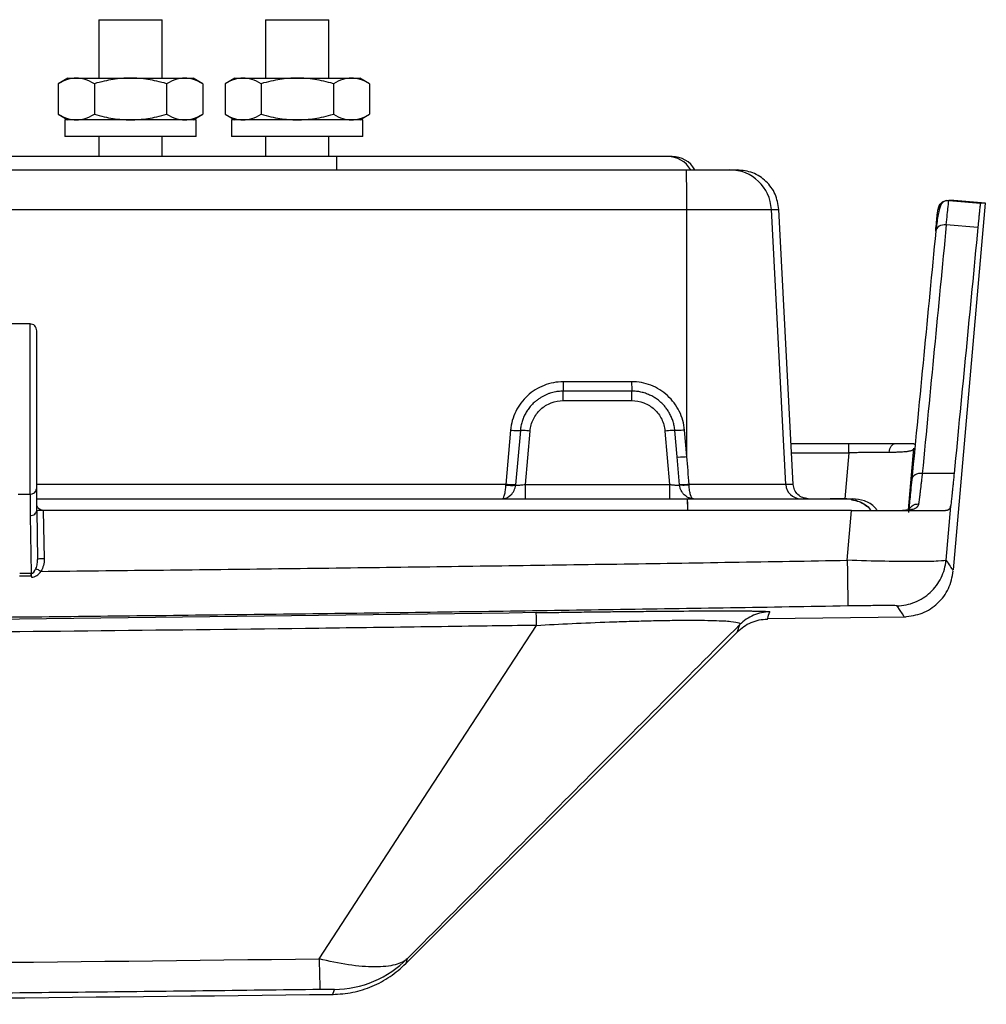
# Model space of a CAD drawing. Header units: inches. Extents: x 1.2 to 53.8, y 1.2 to 41.3.
# Tile 20 of 45: x 17.6 to 20.5, y 28.4 to 31.4. Entities that reach past the tile are written whole.
import ezdxf

# ---------------------------------------------------------------- set-up
doc = ezdxf.new("R2010")
doc.units = ezdxf.units.IN
doc.header["$LTSCALE"] = 5
doc.header["$MEASUREMENT"] = 0

msp = doc.modelspace()

# ---------------------------------------------------------------- linework, layer by layer
for p, q in [((17.8346, 31.3878), (17.8346, 31.2128)), ((17.8346, 31.3878), (17.9296, 31.3878)), ((17.9296, 31.3878), (18.0246, 31.3878)), ((18.0246, 31.2128), (18.0246, 31.3878)), ((18.3346, 31.3878), (18.3346, 31.2128)), ((18.3346, 31.3878), (18.4296, 31.3878)), ((18.4296, 31.3878), (18.5246, 31.3878)), ((18.5246, 31.2128), (18.5246, 31.3878)), ((17.7421, 31.2128), (17.7131, 31.1961)), ((17.7421, 31.2128), (17.7672, 31.2128)), ((17.7672, 31.2128), (17.9296, 31.2128)), ((17.9296, 31.2128), (18.092, 31.2128)), ((18.092, 31.2128), (18.1171, 31.2128)), ((18.1461, 31.1961), (18.1171, 31.2128)), ((18.2421, 31.2128), (18.2131, 31.1961)), ((18.2421, 31.2128), (18.2672, 31.2128)), ((18.2672, 31.2128), (18.4296, 31.2128)), ((18.4296, 31.2128), (18.592, 31.2128)), ((18.592, 31.2128), (18.6171, 31.2128)), ((18.6461, 31.1961), (18.6171, 31.2128)), ((17.7131, 31.1961), (17.7131, 31.1046)), ((17.8214, 31.1961), (17.8214, 31.1046)), ((18.0379, 31.1961), (18.0379, 31.1046)), ((18.1461, 31.1961), (18.1461, 31.1046)), ((18.2131, 31.1961), (18.2131, 31.1046)), ((18.3214, 31.1961), (18.3214, 31.1046)), ((18.5379, 31.1961), (18.5379, 31.1046)), ((18.6461, 31.1961), (18.6461, 31.1046)), ((17.7131, 31.1046), (17.7421, 31.0878)), ((18.1171, 31.0878), (18.1461, 31.1046)), ((18.2131, 31.1046), (18.2421, 31.0878)), ((18.6171, 31.0878), (18.6461, 31.1046)), ((17.7328, 31.0878), (17.7328, 31.0378)), ((18.1265, 31.0878), (17.7328, 31.0878)), ((18.1265, 31.0378), (18.1265, 31.0878)), ((18.2328, 31.0878), (18.2328, 31.0378)), ((18.6265, 31.0878), (18.2328, 31.0878)), ((18.6265, 31.0378), (18.6265, 31.0878)), ((18.1265, 31.0378), (17.7328, 31.0378)), ((17.8346, 31.0378), (17.8346, 30.9778)), ((18.0246, 30.9778), (18.0246, 31.0378)), ((18.6265, 31.0378), (18.2328, 31.0378)), ((18.3346, 31.0378), (18.3346, 30.9778)), ((18.5246, 30.9778), (18.5246, 31.0378)), ((18.548, 30.9778), (9.3113, 30.9778)), ((19.5403, 30.9778), (18.548, 30.9778)), ((19.5532, 30.9778), (19.5403, 30.9778)), ((20.3829, 30.8461), (20.4776, 30.8378)), ((20.3965, 29.7396), (20.4926, 30.8378)), ((20.4926, 30.8378), (20.398, 30.8461)), ((19.5976, 30.0791), (19.5972, 30.8194)), ((19.5972, 30.8194), (19.8509, 30.8194)), ((19.8941, 29.9955), (19.8509, 30.8194)), ((19.9165, 29.9955), (19.8733, 30.8194)), ((20.4698, 30.765), (20.3751, 30.7732)), ((17.6284, 30.4766), (17.2403, 30.4766)), ((17.6284, 29.9666), (17.6284, 30.4766)), ((17.6484, 29.9819), (17.6484, 30.4566)), ((19.227, 30.2469), (19.4323, 30.2469)), ((19.069, 30.1583), (19.0547, 29.9955)), ((19.0983, 30.1569), (19.084, 29.9941)), ((19.1133, 29.9954), (19.1273, 30.1556)), ((19.5319, 30.1556), (19.5459, 29.9954)), ((19.5683, 30.0778), (19.5614, 30.1569)), ((19.5976, 30.0791), (19.5907, 30.1581)), ((19.9101, 30.1178), (20.083, 30.1178)), ((19.9115, 30.0904), (20.0827, 30.0904)), ((20.0827, 30.0904), (20.0708, 29.9528)), ((20.2621, 29.9191), (20.2781, 30.1038)), ((19.5757, 29.9942), (19.5683, 30.0778)), ((20.3986, 30.0285), (20.3032, 30.0286)), ((17.6484, 29.9177), (17.6484, 29.9819)), ((19.1133, 29.9955), (19.5459, 29.9955)), ((19.8941, 29.9955), (19.6043, 29.9955)), ((17.5933, 29.9666), (17.6284, 29.9666)), ((17.6284, 29.9666), (17.6284, 29.9023)), ((19.5995, 29.9528), (19.5994, 29.9528)), ((20.0734, 29.9528), (20.0734, 29.9528)), ((20.0734, 29.9528), (20.0734, 29.9528)), ((17.6484, 29.9178), (17.6646, 29.9181)), ((17.6484, 29.9178), (17.6509, 29.7708)), ((17.6683, 29.9178), (17.6708, 29.7729)), ((20.0783, 29.7683), (20.0913, 29.9178)), ((20.3883, 29.9303), (20.3743, 29.7688)), ((17.6284, 29.9023), (17.6314, 29.7285)), ((17.6506, 29.7653), (17.6509, 29.7708)), ((17.6314, 29.7285), (17.5974, 29.7288)), ((19.8388, 29.594), (20.2537, 29.5994)), ((18.757, 28.5622), (19.7498, 29.5551))]:
    msp.add_line(p, q)
at = {"flags": 128}
for points in [[(19.4323, 30.2751), (19.3173, 30.275), (19.227, 30.2749)], [(19.6043, 29.9955), (19.6034, 30.0059), (19.6026, 30.0164), (19.6018, 30.0268), (19.6009, 30.0373), (19.6001, 30.0477), (19.5993, 30.0582), (19.5984, 30.0686), (19.5976, 30.0791)], [(17.5973, 29.7216), (17.6148, 29.7215), (17.6322, 29.7214)], [(20.2494, 29.5994), (20.2481, 29.6014), (20.244, 29.6075), (20.2371, 29.6177), (20.2275, 29.6319)], [(18.4952, 28.5746), (18.8233, 29.0773), (19.1471, 29.5734)], [(18.7595, 28.5748), (18.7574, 28.5682), (18.7558, 28.5636), (18.7549, 28.5608), (18.7546, 28.5598)], [(18.5359, 28.4676), (18.5362, 28.4685), (18.5371, 28.4713), (18.5387, 28.476), (18.5408, 28.4826)]]:
    msp.add_lwpolyline(points, dxfattribs=at)
for centre, radius, start, end in [((17.423, 30.9427), 1.1255, 359.7953, 1.7905), ((19.5403, 30.8986), 0.0793, 30.3699, 89.9996), ((19.5532, 30.8986), 0.0793, 30.2323, 90), ((16.6086, 30.848), 2.9887, 359.4517, 1.7229), ((19.7261, 30.8128), 0.125, 2.9984, 89.9986), ((17.6304, 29.9846), 0.0181, 263.4591, 351.4483), ((19.939, 29.9978), 0.045, 182.9984, 269.9986), ((17.662, 29.8729), 0.0452, 86.4675, 107.4769)]:
    msp.add_arc(centre, radius, start, end)
for points, knots in [([(17.7672, 31.2128), (17.7585, 31.2128), (17.75, 31.2115), (17.7323, 31.206), (17.7231, 31.2019), (17.7131, 31.1961)], [0, 0, 0, 0, 0.5, 0.5, 1, 1, 1, 1]), ([(17.8214, 31.1961), (17.8113, 31.2019), (17.8022, 31.206), (17.7845, 31.2115), (17.7759, 31.2128), (17.7672, 31.2128)], [0, 0, 0, 0, 0.5, 0.5, 1, 1, 1, 1]), ([(17.9296, 31.2128), (17.9122, 31.2128), (17.8952, 31.2115), (17.8598, 31.206), (17.8414, 31.2019), (17.8214, 31.1961)], [0, 0, 0, 0, 0.5, 0.5, 1, 1, 1, 1]), ([(18.0379, 31.1961), (18.0178, 31.2019), (17.9995, 31.206), (17.9641, 31.2115), (17.947, 31.2128), (17.9296, 31.2128)], [0, 0, 0, 0, 0.5, 0.5, 1, 1, 1, 1]), ([(18.092, 31.2128), (18.0833, 31.2128), (18.0748, 31.2115), (18.0571, 31.206), (18.0479, 31.2019), (18.0379, 31.1961)], [0, 0, 0, 0, 0.5, 0.5, 1, 1, 1, 1]), ([(18.1461, 31.1961), (18.1361, 31.2019), (18.1269, 31.206), (18.1092, 31.2115), (18.1007, 31.2128), (18.092, 31.2128)], [0, 0, 0, 0, 0.5, 0.5, 1, 1, 1, 1]), ([(18.2672, 31.2128), (18.2585, 31.2128), (18.25, 31.2115), (18.2323, 31.206), (18.2231, 31.2019), (18.2131, 31.1961)], [0, 0, 0, 0, 0.5, 0.5, 1, 1, 1, 1]), ([(18.3214, 31.1961), (18.3113, 31.2019), (18.3022, 31.206), (18.2845, 31.2115), (18.2759, 31.2128), (18.2672, 31.2128)], [0, 0, 0, 0, 0.5, 0.5, 1, 1, 1, 1]), ([(18.4296, 31.2128), (18.4122, 31.2128), (18.3952, 31.2115), (18.3598, 31.206), (18.3414, 31.2019), (18.3214, 31.1961)], [0, 0, 0, 0, 0.5, 0.5, 1, 1, 1, 1]), ([(18.5379, 31.1961), (18.5178, 31.2019), (18.4995, 31.206), (18.4641, 31.2115), (18.447, 31.2128), (18.4296, 31.2128)], [0, 0, 0, 0, 0.5, 0.5, 1, 1, 1, 1]), ([(18.592, 31.2128), (18.5833, 31.2128), (18.5748, 31.2115), (18.5571, 31.206), (18.5479, 31.2019), (18.5379, 31.1961)], [0, 0, 0, 0, 0.5, 0.5, 1, 1, 1, 1]), ([(18.6461, 31.1961), (18.6361, 31.2019), (18.6269, 31.206), (18.6092, 31.2115), (18.6007, 31.2128), (18.592, 31.2128)], [0, 0, 0, 0, 0.5, 0.5, 1, 1, 1, 1]), ([(17.7131, 31.1046), (17.7231, 31.0988), (17.7323, 31.0947), (17.75, 31.0892), (17.7585, 31.0878), (17.7672, 31.0878)], [0, 0, 0, 0, 0.5, 0.5, 1, 1, 1, 1]), ([(17.7672, 31.0878), (17.7759, 31.0878), (17.7845, 31.0892), (17.8022, 31.0947), (17.8113, 31.0988), (17.8214, 31.1046)], [0, 0, 0, 0, 0.5, 0.5, 1, 1, 1, 1]), ([(17.8214, 31.1046), (17.8414, 31.0988), (17.8598, 31.0947), (17.8952, 31.0892), (17.9122, 31.0878), (17.9296, 31.0878)], [0, 0, 0, 0, 0.5, 0.5, 1, 1, 1, 1]), ([(17.9296, 31.0878), (17.947, 31.0878), (17.9641, 31.0892), (17.9995, 31.0947), (18.0178, 31.0988), (18.0379, 31.1046)], [0, 0, 0, 0, 0.5, 0.5, 1, 1, 1, 1]), ([(18.0379, 31.1046), (18.0479, 31.0988), (18.0571, 31.0947), (18.0748, 31.0892), (18.0833, 31.0878), (18.092, 31.0878)], [0, 0, 0, 0, 0.5, 0.5, 1, 1, 1, 1]), ([(18.092, 31.0878), (18.1007, 31.0878), (18.1092, 31.0892), (18.1269, 31.0947), (18.1361, 31.0988), (18.1461, 31.1046)], [0, 0, 0, 0, 0.5, 0.5, 1, 1, 1, 1]), ([(18.2131, 31.1046), (18.2231, 31.0988), (18.2323, 31.0947), (18.25, 31.0892), (18.2585, 31.0878), (18.2672, 31.0878)], [0, 0, 0, 0, 0.5, 0.5, 1, 1, 1, 1]), ([(18.2672, 31.0878), (18.2759, 31.0878), (18.2845, 31.0892), (18.3022, 31.0947), (18.3113, 31.0988), (18.3214, 31.1046)], [0, 0, 0, 0, 0.5, 0.5, 1, 1, 1, 1]), ([(18.3214, 31.1046), (18.3414, 31.0988), (18.3598, 31.0947), (18.3952, 31.0892), (18.4122, 31.0878), (18.4296, 31.0878)], [0, 0, 0, 0, 0.5, 0.5, 1, 1, 1, 1]), ([(18.4296, 31.0878), (18.447, 31.0878), (18.4641, 31.0892), (18.4995, 31.0947), (18.5178, 31.0988), (18.5379, 31.1046)], [0, 0, 0, 0, 0.5, 0.5, 1, 1, 1, 1]), ([(18.5379, 31.1046), (18.5479, 31.0988), (18.5571, 31.0947), (18.5748, 31.0892), (18.5833, 31.0878), (18.592, 31.0878)], [0, 0, 0, 0, 0.5, 0.5, 1, 1, 1, 1]), ([(18.592, 31.0878), (18.6007, 31.0878), (18.6092, 31.0892), (18.6269, 31.0947), (18.6361, 31.0988), (18.6461, 31.1046)], [0, 0, 0, 0, 0.5, 0.5, 1, 1, 1, 1]), ([(19.596, 30.9378), (19.613, 30.9378), (19.63, 30.9378), (19.6612, 30.9378), (19.6756, 30.9378), (19.6996, 30.9378), (19.7092, 30.9378), (19.7224, 30.9378), (19.7259, 30.9378), (19.7261, 30.9378)], [0, 0, 0, 0, 0.25, 0.25, 0.5, 0.5, 0.75, 0.75, 1, 1, 1, 1]), ([(19.7261, 30.9378), (19.7334, 30.9378), (19.7465, 30.9378), (19.7471, 30.9378), (19.7473, 30.9378)], [0, 0, 0, 0, 0.560006, 1, 1, 1, 1]), ([(19.8733, 30.8194), (19.8707, 30.8351), (19.8656, 30.8665), (19.8364, 30.9055), (19.796, 30.9326), (19.7643, 30.9361), (19.7485, 30.9378)], [0, 0, 0, 0, 0.25, 0.5, 0.75, 1, 1, 1, 1]), ([(20.376, 30.8459), (20.3741, 30.8455), (20.3624, 30.8427), (20.3576, 30.8309), (20.3499, 30.8045), (20.3464, 30.7752), (20.3445, 30.7589)], [0, 0, 0, 0, 0.053989, 0.337644, 0.62989, 1, 1, 1, 1]), ([(20.3504, 30.8188), (20.3511, 30.8267), (20.355, 30.8342), (20.3671, 30.8443), (20.3751, 30.8468), (20.3829, 30.8461)], [0, 0, 0, 0, 0.5, 0.5, 1, 1, 1, 1]), ([(20.3705, 30.8443), (20.3672, 30.8429), (20.3603, 30.8398), (20.3529, 30.8304), (20.3513, 30.8227), (20.3505, 30.8188)], [0, 0, 0, 0, 0.3131508, 0.6565754, 1, 1, 1, 1]), ([(20.3751, 30.7732), (20.3773, 30.7963), (20.3792, 30.8147), (20.3819, 30.8396), (20.3827, 30.8461), (20.3829, 30.8461)], [0, 0, 0, 0, 0.5, 0.5, 1, 1, 1, 1]), ([(20.3962, 30.8461), (20.3968, 30.8461), (20.4018, 30.8461), (20.3917, 30.8461), (20.3829, 30.8461)], [0, 0, 0, 0, 0.120765, 1, 1, 1, 1]), ([(20.4776, 30.8378), (20.4775, 30.8378), (20.4775, 30.8377), (20.4774, 30.8371), (20.4772, 30.8362), (20.477, 30.8348), (20.4767, 30.8323), (20.4761, 30.8275), (20.4752, 30.8193), (20.4741, 30.8088), (20.473, 30.7976), (20.4719, 30.7865), (20.4709, 30.7763), (20.4701, 30.7687), (20.4698, 30.765)], [0, 0, 0, 0, 0.050048, 0.099999, 0.149932, 0.199923, 0.250049, 0.375069, 0.500014, 0.624934, 0.749972, 0.833419, 0.916642, 1, 1, 1, 1]), ([(20.4908, 30.8378), (20.4914, 30.8378), (20.4964, 30.8378), (20.4864, 30.8378), (20.4776, 30.8378)], [0, 0, 0, 0, 0.120768, 1, 1, 1, 1]), ([(8.262, 30.8194), (10.1512, 30.8194), (12.0404, 30.8194), (14.8742, 30.8194), (16.2911, 30.8194), (17.9442, 30.8194), (18.7707, 30.8194), (19.184, 30.8194), (19.3906, 30.8194), (19.4939, 30.8194), (19.5382, 30.8194), (19.5677, 30.8194), (19.5825, 30.8194), (19.5972, 30.8194)], [0, 0, 0, 0, 0.5, 0.5, 0.75, 0.875, 0.9375, 0.96875, 0.984375, 0.992188, 0.996094, 0.996094, 1, 1, 1, 1]), ([(19.8509, 30.8194), (19.8582, 30.8194), (19.8713, 30.8194), (19.8719, 30.8194), (19.8721, 30.8194)], [0, 0, 0, 0, 0.56, 1, 1, 1, 1]), ([(20.3436, 30.7547), (20.3455, 30.775), (20.3471, 30.7912), (20.3495, 30.8131), (20.3502, 30.8188), (20.3504, 30.8188)], [0, 0, 0, 0, 0.5, 0.5, 1, 1, 1, 1]), ([(20.3751, 30.7732), (20.3673, 30.7739), (20.3593, 30.7723), (20.3477, 30.7654), (20.344, 30.7602), (20.3436, 30.7547)], [0, 0, 0, 0, 0.5, 0.5, 1, 1, 1, 1]), ([(17.6484, 30.4562), (17.6481, 30.4589), (17.6475, 30.4642), (17.6428, 30.471), (17.6362, 30.4757), (17.631, 30.4763), (17.6284, 30.4766)], [0, 0, 0, 0, 0.248492, 0.498193, 0.748838, 1, 1, 1, 1]), ([(19.2267, 30.303), (19.2071, 30.303), (19.1875, 30.2993), (19.151, 30.285), (19.134, 30.2744), (19.1052, 30.248), (19.0933, 30.232), (19.076, 30.1969), (19.0707, 30.1778), (19.069, 30.1583)], [0, 0, 0, 0, 0.25, 0.25, 0.5, 0.5, 0.75, 0.75, 1, 1, 1, 1]), ([(19.2267, 30.303), (19.2267, 30.2962), (19.2267, 30.2896), (19.2268, 30.2795), (19.2269, 30.276), (19.227, 30.2749)], [0, 0, 0, 0, 0.5, 0.5, 1, 1, 1, 1]), ([(19.5907, 30.1581), (19.589, 30.1777), (19.5836, 30.197), (19.5661, 30.2322), (19.5541, 30.2482), (19.5251, 30.2748), (19.5081, 30.2854), (19.4714, 30.2996), (19.4517, 30.3033), (19.432, 30.3033)], [0, 0, 0, 0, 0.25, 0.25, 0.5, 0.5, 0.75, 0.75, 1, 1, 1, 1]), ([(19.432, 30.3033), (19.432, 30.2963), (19.432, 30.2895), (19.4321, 30.2793), (19.4322, 30.276), (19.4323, 30.2751)], [0, 0, 0, 0, 0.5, 0.5, 1, 1, 1, 1]), ([(19.227, 30.2749), (19.2245, 30.2749), (19.2195, 30.2748), (19.2119, 30.2741), (19.2041, 30.273), (19.196, 30.2713), (19.1879, 30.269), (19.1797, 30.2661), (19.1714, 30.2625), (19.1632, 30.2582), (19.1551, 30.2532), (19.1472, 30.2475), (19.1386, 30.2402), (19.1299, 30.2313), (19.1214, 30.2205), (19.1141, 30.209), (19.108, 30.1967), (19.1033, 30.1838), (19.0999, 30.1705), (19.0988, 30.1615), (19.0983, 30.1569)], [0, 0, 0, 0, 0.038429, 0.078266, 0.119512, 0.162165, 0.206224, 0.251691, 0.298564, 0.346843, 0.396528, 0.447617, 0.50011, 0.571551, 0.642979, 0.714398, 0.78581, 0.857214, 0.928611, 1, 1, 1, 1]), ([(19.227, 30.2469), (19.227, 30.2537), (19.227, 30.2603), (19.227, 30.2704), (19.227, 30.2739), (19.227, 30.2749)], [0, 0, 0, 0, 0.5, 0.5, 1, 1, 1, 1]), ([(19.5614, 30.1569), (19.5612, 30.1592), (19.5607, 30.1638), (19.5595, 30.1706), (19.558, 30.1773), (19.5562, 30.1838), (19.5541, 30.1902), (19.5516, 30.1963), (19.5489, 30.2022), (19.546, 30.2079), (19.5428, 30.2133), (19.5394, 30.2186), (19.5358, 30.2236), (19.5321, 30.2283), (19.5282, 30.2328), (19.5241, 30.2371), (19.518, 30.2429), (19.5095, 30.2499), (19.4982, 30.2574), (19.486, 30.2637), (19.4732, 30.2687), (19.4599, 30.2724), (19.4462, 30.2747), (19.4369, 30.2749), (19.4323, 30.2751)], [0, 0, 0, 0, 0.036561, 0.072662, 0.108303, 0.143484, 0.178204, 0.212464, 0.246265, 0.279605, 0.312486, 0.344907, 0.376868, 0.40837, 0.439411, 0.469992, 0.500112, 0.570552, 0.641315, 0.712406, 0.783822, 0.855561, 0.927621, 1, 1, 1, 1]), ([(19.4323, 30.2469), (19.4323, 30.2538), (19.4323, 30.2606), (19.4323, 30.2708), (19.4323, 30.2742), (19.4323, 30.2751)], [0, 0, 0, 0, 0.5, 0.5, 1, 1, 1, 1]), ([(19.1273, 30.1556), (19.1284, 30.1679), (19.1318, 30.18), (19.1427, 30.2022), (19.1503, 30.2122), (19.1685, 30.229), (19.1792, 30.2356), (19.2022, 30.2446), (19.2146, 30.2469), (19.227, 30.2469)], [0, 0, 0, 0, 0.25, 0.25, 0.5, 0.5, 0.75, 0.75, 1, 1, 1, 1]), ([(19.4323, 30.2469), (19.4446, 30.2469), (19.457, 30.2446), (19.4801, 30.2356), (19.4907, 30.229), (19.509, 30.2122), (19.5165, 30.2022), (19.5274, 30.18), (19.5308, 30.1679), (19.5319, 30.1556)], [0, 0, 0, 0, 0.25, 0.25, 0.5, 0.5, 0.75, 0.75, 1, 1, 1, 1]), ([(19.069, 30.1583), (19.0756, 30.1577), (19.0823, 30.1572), (19.0929, 30.1567), (19.0967, 30.1567), (19.0983, 30.1569)], [0, 0, 0, 0, 0.5, 0.5, 1, 1, 1, 1]), ([(19.1273, 30.1556), (19.1207, 30.1562), (19.1141, 30.1566), (19.1036, 30.1571), (19.0998, 30.1571), (19.0983, 30.1569)], [0, 0, 0, 0, 0.5, 0.5, 1, 1, 1, 1]), ([(19.5614, 30.1569), (19.5603, 30.1571), (19.5567, 30.1572), (19.546, 30.1567), (19.539, 30.1562), (19.5319, 30.1556)], [0, 0, 0, 0, 0.5, 0.5, 1, 1, 1, 1]), ([(19.5907, 30.1581), (19.5837, 30.1575), (19.5767, 30.157), (19.5661, 30.1566), (19.5625, 30.1566), (19.5614, 30.1569)], [0, 0, 0, 0, 0.5, 0.5, 1, 1, 1, 1]), ([(20.0827, 30.0904), (20.0827, 30.0978), (20.0828, 30.1049), (20.0829, 30.115), (20.0829, 30.1178), (20.083, 30.1178)], [0, 0, 0, 0, 0.5, 0.5, 1, 1, 1, 1]), ([(20.083, 30.1178), (20.1083, 30.1178), (20.1334, 30.1178), (20.1808, 30.1178), (20.2031, 30.1178), (20.2228, 30.1178)], [0, 0, 0, 0, 0.5, 0.5, 1, 1, 1, 1]), ([(20.2041, 30.0914), (20.2047, 30.0986), (20.2069, 30.1055), (20.2137, 30.1151), (20.2183, 30.1178), (20.2228, 30.1178)], [0, 0, 0, 0, 0.5, 0.5, 1, 1, 1, 1]), ([(20.2801, 30.1156), (20.2796, 30.1161), (20.2781, 30.1174), (20.2606, 30.1166), (20.2341, 30.1171), (20.2194, 30.1173)], [0, 0, 0, 0, 0.175313, 0.542849, 1, 1, 1, 1]), ([(20.2041, 30.0914), (20.202, 30.0914), (20.1978, 30.0914), (20.1911, 30.0914), (20.1843, 30.0914), (20.1772, 30.0913), (20.1699, 30.0913), (20.1625, 30.0912), (20.1548, 30.0912), (20.1447, 30.0911), (20.1318, 30.091), (20.1159, 30.0908), (20.0995, 30.0906), (20.0884, 30.0905), (20.0827, 30.0904)], [0, 0, 0, 0, 0.061654, 0.123564, 0.18573, 0.248155, 0.310842, 0.373791, 0.437005, 0.500487, 0.621641, 0.745271, 0.871387, 1, 1, 1, 1]), ([(20.2781, 30.1038), (20.278, 30.1033), (20.2777, 30.1023), (20.2769, 30.1009), (20.2756, 30.0995), (20.2738, 30.0983), (20.2715, 30.0972), (20.2687, 30.0961), (20.2653, 30.0952), (20.2614, 30.0944), (20.2557, 30.0935), (20.2469, 30.0926), (20.2348, 30.0919), (20.222, 30.0916), (20.2119, 30.0915), (20.2062, 30.0915), (20.2041, 30.0914)], [0, 0, 0, 0, 0.052326, 0.105764, 0.160317, 0.215989, 0.272784, 0.330703, 0.389749, 0.449925, 0.511234, 0.621151, 0.758682, 0.87241, 0.952855, 1, 1, 1, 1]), ([(19.5683, 30.0778), (19.5694, 30.0776), (19.573, 30.0775), (19.5836, 30.078), (19.5906, 30.0785), (19.5976, 30.0791)], [0, 0, 0, 0, 0.5, 0.5, 1, 1, 1, 1]), ([(20.3032, 30.0286), (20.2954, 30.0293), (20.2874, 30.0277), (20.2757, 30.0208), (20.2721, 30.0156), (20.2717, 30.01)], [0, 0, 0, 0, 0.5, 0.5, 1, 1, 1, 1]), ([(20.3032, 30.0286), (20.3029, 30.0256), (20.3022, 30.0198), (20.3013, 30.0118), (20.3005, 30.0045), (20.2997, 29.998), (20.299, 29.9921), (20.2984, 29.9868), (20.2978, 29.9821), (20.2973, 29.978), (20.2965, 29.9712), (20.2954, 29.9624), (20.2941, 29.9524), (20.293, 29.9439), (20.2924, 29.9394), (20.292, 29.9371)], [0, 0, 0, 0, 0.072444, 0.140667, 0.204668, 0.264447, 0.320004, 0.371338, 0.418451, 0.461341, 0.500009, 0.635197, 0.763591, 0.885192, 1, 1, 1, 1]), ([(20.3986, 30.0285), (20.3983, 30.0256), (20.3978, 30.0198), (20.3969, 30.0115), (20.3961, 30.0034), (20.3954, 29.9957), (20.3946, 29.9883), (20.3939, 29.9812), (20.3932, 29.9745), (20.3924, 29.9668), (20.3915, 29.9585), (20.3906, 29.9499), (20.3897, 29.9424), (20.389, 29.9357), (20.3885, 29.9321), (20.3883, 29.9303)], [0, 0, 0, 0, 0.062698, 0.125189, 0.18754, 0.249818, 0.312092, 0.374429, 0.436897, 0.499563, 0.599983, 0.699956, 0.799763, 0.899684, 1, 1, 1, 1]), ([(20.2717, 30.01), (20.2695, 29.9877), (20.2675, 29.968), (20.2641, 29.9348), (20.2626, 29.9213), (20.2614, 29.9113)], [0, 0, 0, 0, 0.5, 0.5, 1, 1, 1, 1]), ([(19.0547, 29.9955), (18.7498, 29.9955), (18.281, 29.9955), (17.8122, 29.9955), (17.6484, 29.9955)], [0, 0, 0, 0, 0.650528, 1, 1, 1, 1]), ([(19.0442, 29.9528), (19.0532, 29.9528), (19.0625, 29.9567), (19.0737, 29.9675), (19.077, 29.972), (19.0818, 29.982), (19.0835, 29.9877), (19.084, 29.9935)], [0, 0, 0, 0, 0.5, 0.5, 0.75, 0.75, 1, 1, 1, 1]), ([(19.0442, 29.9528), (19.0445, 29.9529), (19.0451, 29.9529), (19.0459, 29.9534), (19.0467, 29.9543), (19.0479, 29.9559), (19.0493, 29.9588), (19.051, 29.9638), (19.0525, 29.9703), (19.0536, 29.9777), (19.0544, 29.9855), (19.0546, 29.9908), (19.0547, 29.9935)], [0, 0, 0, 0, 0.059176, 0.118421, 0.177734, 0.237114, 0.36117, 0.491245, 0.630385, 0.758384, 0.880915, 1, 1, 1, 1]), ([(19.084, 29.9941), (19.0825, 29.9939), (19.0786, 29.9939), (19.0681, 29.9944), (19.0614, 29.9949), (19.0547, 29.9955)], [0, 0, 0, 0, 0.5, 0.5, 1, 1, 1, 1]), ([(19.0547, 29.9935), (19.0614, 29.993), (19.068, 29.9927), (19.0786, 29.9927), (19.0824, 29.993), (19.084, 29.9935)], [0, 0, 0, 0, 0.5, 0.5, 1, 1, 1, 1]), ([(19.084, 29.9935), (19.0843, 29.9934), (19.0848, 29.9933), (19.0861, 29.9933), (19.0878, 29.9933), (19.0897, 29.9933), (19.0919, 29.9934), (19.0936, 29.9935), (19.0961, 29.9937), (19.0998, 29.994), (19.106, 29.9946), (19.1105, 29.9951), (19.1129, 29.9954)], [0, 0, 0, 0, 0.082941, 0.165836, 0.248748, 0.33174, 0.414876, 0.498216, 0.502192, 0.657162, 0.823008, 1, 1, 1, 1]), ([(19.1133, 29.9528), (19.1133, 29.9528), (19.1133, 29.9573), (19.1133, 29.973), (19.1133, 29.9841), (19.1133, 29.9954)], [0, 0, 0, 0, 0.5, 0.5, 1, 1, 1, 1]), ([(19.5459, 29.9954), (19.5459, 29.9841), (19.5459, 29.973), (19.5459, 29.9573), (19.5459, 29.9528), (19.5459, 29.9528)], [0, 0, 0, 0, 0.5, 0.5, 1, 1, 1, 1]), ([(19.5464, 29.9954), (19.5474, 29.9953), (19.5496, 29.995), (19.5527, 29.9947), (19.5557, 29.9943), (19.5585, 29.9941), (19.5611, 29.9938), (19.5635, 29.9936), (19.5668, 29.9934), (19.5707, 29.9932), (19.5742, 29.9933), (19.5752, 29.9935), (19.5757, 29.9936)], [0, 0, 0, 0, 0.077471, 0.152795, 0.225993, 0.297089, 0.366108, 0.433077, 0.498028, 0.664949, 0.832079, 1, 1, 1, 1]), ([(19.6043, 29.9955), (19.5974, 29.9949), (19.5905, 29.9944), (19.5802, 29.994), (19.5767, 29.994), (19.5757, 29.9942)], [0, 0, 0, 0, 0.5, 0.5, 1, 1, 1, 1]), ([(19.6172, 29.9528), (19.6162, 29.9528), (19.614, 29.9529), (19.6106, 29.9534), (19.6068, 29.9543), (19.6014, 29.9562), (19.5956, 29.9594), (19.5893, 29.9645), (19.5842, 29.9703), (19.5799, 29.9775), (19.5769, 29.9853), (19.5761, 29.9909), (19.5757, 29.9936)], [0, 0, 0, 0, 0.053038, 0.11237, 0.177957, 0.24976, 0.392813, 0.497771, 0.629994, 0.747256, 0.876564, 1, 1, 1, 1]), ([(19.6043, 29.9936), (19.5974, 29.9931), (19.5906, 29.9928), (19.5803, 29.9928), (19.5768, 29.9931), (19.5757, 29.9936)], [0, 0, 0, 0, 0.5, 0.5, 1, 1, 1, 1]), ([(19.6172, 29.9528), (19.614, 29.9528), (19.6109, 29.9569), (19.6074, 29.9679), (19.6064, 29.9724), (19.6049, 29.9824), (19.6045, 29.9879), (19.6043, 29.9936)], [0, 0, 0, 0, 0.5, 0.5, 0.75, 0.75, 1, 1, 1, 1]), ([(19.9153, 29.9955), (19.9157, 29.9955), (19.9187, 29.9955), (19.9056, 29.9955), (19.8941, 29.9955)], [0, 0, 0, 0, 0.12, 1, 1, 1, 1]), ([(19.9614, 29.9528), (19.9557, 29.9535), (19.9443, 29.9547), (19.9298, 29.9645), (19.9193, 29.9785), (19.9174, 29.9898), (19.9165, 29.9955)], [0, 0, 0, 0, 0.25, 0.5, 0.75, 1, 1, 1, 1]), ([(17.6484, 29.9528), (17.9505, 29.9528), (18.6009, 29.9528), (19.2512, 29.9528), (19.5994, 29.9528)], [0, 0, 0, 0, 0.464609, 1, 1, 1, 1]), ([(19.6, 29.9178), (19.6, 29.9181), (19.6, 29.9242), (19.5999, 29.9335), (19.5997, 29.9446), (19.5996, 29.9515), (19.5994, 29.9524), (19.5994, 29.9528)], [0, 0, 0, 0, 0.0109, 0.258169, 0.50545, 0.752722, 1, 1, 1, 1]), ([(19.5995, 29.9528), (19.6554, 29.9528), (19.711, 29.9528), (19.7903, 29.9528), (19.8166, 29.9528), (19.8671, 29.9528), (19.8913, 29.9528), (19.936, 29.9528), (19.9575, 29.9528), (19.9962, 29.9528), (20.0134, 29.9528), (20.0414, 29.9528), (20.0529, 29.9528), (20.0688, 29.9528), (20.0731, 29.9528), (20.0734, 29.9528)], [0, 0, 0, 0, 0.25, 0.25, 0.375, 0.375, 0.5, 0.5, 0.625, 0.625, 0.75, 0.75, 0.875, 0.875, 1, 1, 1, 1]), ([(19.6001, 29.9178), (19.6001, 29.9208), (19.6001, 29.9339), (19.5998, 29.9485), (19.5996, 29.9514), (19.5995, 29.9528)], [0, 0, 0, 0, 0.12887, 0.564435, 1, 1, 1, 1]), ([(20.0918, 29.9511), (20.0864, 29.9516), (20.0759, 29.9526), (20.0429, 29.9527), (20.0267, 29.9528)], [0, 0, 0, 0, 0.5113817, 1, 1, 1, 1]), ([(20.0734, 29.9528), (20.0838, 29.9519), (20.1034, 29.9502), (20.1281, 29.9374), (20.143, 29.9261), (20.1483, 29.9187), (20.149, 29.9178)], [0, 0, 0, 0, 0.361719, 0.681867, 0.96034, 1, 1, 1, 1]), ([(20.0795, 29.9528), (20.0834, 29.9528), (20.0924, 29.9528), (20.0924, 29.9528), (20.0925, 29.9528)], [0, 0, 0, 0, 0.444008, 1, 1, 1, 1]), ([(20.0914, 29.949), (20.0989, 29.9479), (20.12, 29.9446), (20.1404, 29.931), (20.1483, 29.9186), (20.1488, 29.9178)], [0, 0, 0, 0, 0.341175, 0.956747, 1, 1, 1, 1]), ([(20.1676, 29.9178), (20.1656, 29.9208), (20.1565, 29.9339), (20.1302, 29.9484), (20.1057, 29.9514), (20.0935, 29.9528)], [0, 0, 0, 0, 0.127884, 0.563942, 1, 1, 1, 1]), ([(17.6284, 29.9023), (17.6336, 29.9023), (17.6388, 29.904), (17.6462, 29.9097), (17.6484, 29.9137), (17.6484, 29.9177)], [0, 0, 0, 0, 0.5, 0.5, 1, 1, 1, 1]), ([(17.6646, 29.9181), (17.6609, 29.9188), (17.657, 29.9206), (17.651, 29.9265), (17.6491, 29.9304), (17.6484, 29.9341)], [0, 0, 0, 0, 0.5, 0.5, 1, 1, 1, 1]), ([(20.0913, 29.9178), (20.066, 29.9178), (20.0408, 29.9178), (19.9903, 29.9178), (19.9146, 29.9178), (19.7379, 29.9178), (19.3846, 29.9178), (18.6779, 29.9178), (18.0721, 29.9178), (17.6683, 29.9178)], [0, 0, 0, 0, 0.03125, 0.03125, 0.0625, 0.125, 0.25, 0.5, 1, 1, 1, 1]), ([(20.0913, 29.9178), (20.095, 29.9178), (20.1026, 29.9178), (20.1139, 29.9178), (20.1252, 29.9178), (20.1401, 29.9178), (20.1587, 29.9178), (20.1805, 29.9178), (20.2019, 29.9178), (20.2294, 29.9178), (20.2619, 29.9178), (20.2911, 29.9178), (20.312, 29.9178), (20.3264, 29.9178), (20.3395, 29.9178), (20.3498, 29.9178), (20.3578, 29.9178), (20.3641, 29.9178), (20.3676, 29.9178), (20.3694, 29.9178)], [0, 0, 0, 0, 0.031252, 0.062474, 0.09371, 0.125006, 0.187539, 0.250062, 0.31253, 0.375072, 0.499931, 0.624827, 0.687328, 0.749854, 0.812315, 0.874858, 0.916564, 0.958242, 1, 1, 1, 1]), ([(20.292, 29.9371), (20.2919, 29.9363), (20.2915, 29.9345), (20.2906, 29.9321), (20.2894, 29.9299), (20.2878, 29.9279), (20.2859, 29.9261), (20.2836, 29.9245), (20.281, 29.9231), (20.2771, 29.9215), (20.2714, 29.9199), (20.2635, 29.9187), (20.2543, 29.9179), (20.2473, 29.9179), (20.2438, 29.9178)], [0, 0, 0, 0, 0.063297, 0.126235, 0.18892, 0.251458, 0.313957, 0.376522, 0.439262, 0.502283, 0.626005, 0.749677, 0.874085, 1, 1, 1, 1]), ([(20.2643, 29.9203), (20.2645, 29.9211), (20.2658, 29.9258), (20.2724, 29.9316), (20.282, 29.9366), (20.2887, 29.937), (20.292, 29.9371)], [0, 0, 0, 0, 0.077146, 0.4354, 0.717698, 1, 1, 1, 1]), ([(20.3694, 29.9178), (20.3705, 29.9178), (20.3728, 29.9179), (20.3758, 29.9183), (20.3784, 29.9188), (20.3808, 29.9197), (20.3828, 29.9208), (20.3846, 29.9221), (20.386, 29.9238), (20.3871, 29.9257), (20.3879, 29.9278), (20.3882, 29.9295), (20.3883, 29.9303)], [0, 0, 0, 0, 0.1005684, 0.2007412, 0.3006188, 0.4003019, 0.499892, 0.5994906, 0.6991996, 0.7991206, 0.8993541, 1, 1, 1, 1]), ([(17.6463, 29.7434), (17.6479, 29.7482), (17.6503, 29.7553), (17.6505, 29.7628), (17.6506, 29.7653)], [0, 0, 0, 0, 0.668149, 1, 1, 1, 1]), ([(17.6708, 29.7729), (17.6656, 29.7728), (17.6604, 29.7726), (17.6531, 29.7718), (17.6509, 29.7713), (17.6509, 29.7708)], [0, 0, 0, 0, 0.5, 0.5, 1, 1, 1, 1]), ([(17.6613, 29.7352), (17.7764, 29.7364), (18.0066, 29.7389), (18.3519, 29.7429), (18.6972, 29.7473), (19.0425, 29.7521), (19.3878, 29.7571), (19.733, 29.7625), (19.9632, 29.7663), (20.0783, 29.7683)], [0, 0, 0, 0, 0.142857, 0.285714, 0.42857, 0.571427, 0.714284, 0.857142, 1, 1, 1, 1]), ([(20.3743, 29.7688), (20.3738, 29.7674), (20.3658, 29.7663), (20.3358, 29.7648), (20.3138, 29.7643), (20.2591, 29.7642), (20.2264, 29.7646), (20.1552, 29.7659), (20.1168, 29.767), (20.0783, 29.7683)], [0, 0, 0, 0, 0.25, 0.25, 0.5, 0.5, 0.75, 0.75, 1, 1, 1, 1]), ([(20.0783, 29.7683), (20.0786, 29.75), (20.0789, 29.732), (20.0793, 29.699), (20.0795, 29.684), (20.0797, 29.659), (20.0797, 29.649), (20.0797, 29.6353), (20.0796, 29.6316), (20.0794, 29.6314)], [0, 0, 0, 0, 0.25, 0.25, 0.5, 0.5, 0.75, 0.75, 1, 1, 1, 1]), ([(20.2275, 29.6319), (20.2458, 29.6322), (20.2641, 29.6359), (20.2981, 29.6497), (20.3138, 29.6597), (20.3406, 29.6847), (20.3517, 29.6997), (20.3677, 29.7326), (20.3727, 29.7505), (20.3743, 29.7688)], [0, 0, 0, 0, 0.25, 0.25, 0.5, 0.5, 0.75, 0.75, 1, 1, 1, 1]), ([(20.3743, 29.7688), (20.383, 29.7559), (20.396, 29.7367), (20.3943, 29.7391), (20.3938, 29.7399)], [0, 0, 0, 0, 0.666667, 1, 1, 1, 1]), ([(17.6327, 29.7173), (17.6381, 29.7176), (17.6435, 29.7194), (17.6532, 29.7256), (17.6576, 29.7299), (17.6613, 29.7352)], [0, 0, 0, 0, 0.5, 0.5, 1, 1, 1, 1]), ([(17.6463, 29.7434), (17.6477, 29.7428), (17.6499, 29.7417), (17.6552, 29.7388), (17.6582, 29.7371), (17.6613, 29.7352)], [0, 0, 0, 0, 0.5, 0.5, 1, 1, 1, 1]), ([(20.2494, 29.5994), (20.2677, 29.6016), (20.3044, 29.6062), (20.3512, 29.6374), (20.3856, 29.682), (20.3927, 29.7182), (20.3962, 29.7363)], [0, 0, 0, 0, 0.25, 0.5, 0.75, 1, 1, 1, 1]), ([(20.0794, 29.6314), (19.9623, 29.6294), (19.7281, 29.6255), (19.3767, 29.62), (19.0253, 29.6149), (18.6739, 29.6101), (18.3224, 29.6057), (17.971, 29.6016), (17.6196, 29.5978), (17.2682, 29.5944), (16.9168, 29.5913), (16.5654, 29.5886), (16.2139, 29.5862), (15.8625, 29.5841), (15.5111, 29.5824), (15.1596, 29.581), (14.8082, 29.58), (14.4568, 29.5793), (14.1053, 29.579), (13.7539, 29.579), (13.4025, 29.5793), (13.051, 29.58), (12.6996, 29.581), (12.3482, 29.5824), (11.9967, 29.5841), (11.6453, 29.5862), (11.2939, 29.5886), (10.9424, 29.5913), (10.591, 29.5944), (10.2396, 29.5978), (9.8882, 29.6016), (9.5368, 29.6057), (9.1854, 29.6101), (8.834, 29.6149), (8.4826, 29.62), (8.1312, 29.6255), (7.8969, 29.6294), (7.7798, 29.6314)], [0, 0, 0, 0, 0.028572, 0.057144, 0.085716, 0.114287, 0.142859, 0.171431, 0.200002, 0.228574, 0.257145, 0.285716, 0.314288, 0.342859, 0.37143, 0.400001, 0.428572, 0.457143, 0.485714, 0.514286, 0.542857, 0.571428, 0.599999, 0.62857, 0.657141, 0.685712, 0.714284, 0.742855, 0.771426, 0.799998, 0.828569, 0.857141, 0.885713, 0.914284, 0.942856, 0.971428, 1, 1, 1, 1]), ([(19.1459, 29.6114), (19.1661, 29.6117), (19.1861, 29.612), (19.2159, 29.6124), (19.2257, 29.6126), (19.2454, 29.6128), (19.254, 29.6129), (19.2867, 29.6134), (19.3082, 29.6136), (19.3398, 29.614), (19.3503, 29.6141), (19.371, 29.6144), (19.3798, 29.6145), (19.4146, 29.6149), (19.4372, 29.6151), (19.47, 29.6154), (19.4808, 29.6155), (19.5021, 29.6157), (19.5113, 29.6158), (19.5687, 29.6162), (19.6102, 29.6165), (19.6667, 29.6167), (19.6931, 29.6168), (19.7166, 29.6168), (19.7317, 29.6167), (19.7396, 29.6167), (19.7583, 29.6167), (19.7753, 29.6166), (19.7897, 29.6164), (19.7988, 29.6163), (19.8035, 29.6162), (19.8139, 29.616), (19.823, 29.6158), (19.8299, 29.6156), (19.8341, 29.6154), (19.8362, 29.6153), (19.8434, 29.6148), (19.8462, 29.6144), (19.8461, 29.614)], [0, 0, 0, 0, 0.0625, 0.0625, 0.09375, 0.09375, 0.125, 0.125, 0.1875, 0.1875, 0.21875, 0.21875, 0.25, 0.25, 0.3125, 0.3125, 0.34375, 0.34375, 0.375, 0.375, 0.5, 0.5, 0.5625, 0.59375, 0.59375, 0.625, 0.625, 0.6875, 0.71875, 0.71875, 0.75, 0.75, 0.8125, 0.84375, 0.84375, 0.875, 0.875, 1, 1, 1, 1]), ([(20.2275, 29.6319), (20.2274, 29.6322), (20.2234, 29.6324), (20.2085, 29.6326), (20.1975, 29.6326), (20.1702, 29.6325), (20.1538, 29.6324), (20.1181, 29.632), (20.0988, 29.6317), (20.0794, 29.6314)], [0, 0, 0, 0, 0.25, 0.25, 0.5, 0.5, 0.75, 0.75, 1, 1, 1, 1]), ([(19.1459, 29.6114), (18.2761, 29.5987), (17.4062, 29.5891), (15.6665, 29.5764), (13.9268, 29.5701), (11.9697, 29.5773), (10.7737, 29.5871), (10.3931, 29.5908), (10.23, 29.5925), (10.1485, 29.5933), (10.1213, 29.5936), (10.067, 29.5942), (9.986, 29.5951), (9.9056, 29.596), (9.7981, 29.5972), (9.7442, 29.5978), (9.5809, 29.5998), (9.4708, 29.6011), (9.3078, 29.6032), (9.2538, 29.6039), (9.1458, 29.6054), (9.092, 29.6061), (9.0114, 29.6072), (8.9845, 29.6076), (8.9309, 29.6083), (8.904, 29.6087), (8.8225, 29.6098), (8.7672, 29.6106), (8.7133, 29.6114)], [0, 0, 0, 0, 0.25, 0.25, 0.5, 0.75, 0.8125, 0.84375, 0.859375, 0.859375, 0.867188, 0.867188, 0.875, 0.890625, 0.890625, 0.90625, 0.90625, 0.9375, 0.9375, 0.953125, 0.953125, 0.96875, 0.96875, 0.976562, 0.976562, 0.984375, 0.984375, 1, 1, 1, 1]), ([(19.1471, 29.5734), (19.1469, 29.5852), (19.1466, 29.5947), (19.1462, 29.6077), (19.146, 29.6112), (19.1459, 29.6114)], [0, 0, 0, 0, 0.5, 0.5, 1, 1, 1, 1]), ([(19.1471, 29.5734), (19.1813, 29.5753), (19.2166, 29.5771), (19.2897, 29.5806), (19.3274, 29.5822), (19.3852, 29.5843), (19.4047, 29.5849), (19.4438, 29.5861), (19.4634, 29.5867), (19.5022, 29.5876), (19.5214, 29.588), (19.5585, 29.5885), (19.5764, 29.5887), (19.61, 29.5889), (19.6257, 29.5888), (19.6542, 29.5885), (19.667, 29.5883), (19.7009, 29.5873), (19.7175, 29.5864), (19.7415, 29.584), (19.7489, 29.5825), (19.7571, 29.5794), (19.7579, 29.5777), (19.7563, 29.5759)], [0, 0, 0, 0, 0.125, 0.125, 0.25, 0.25, 0.3125, 0.3125, 0.375, 0.375, 0.4375, 0.4375, 0.5, 0.5, 0.5625, 0.5625, 0.625, 0.625, 0.75, 0.75, 0.875, 0.875, 1, 1, 1, 1]), ([(19.7486, 29.5539), (19.7549, 29.5595), (19.7673, 29.5708), (19.7897, 29.5826), (19.8137, 29.5905), (19.8305, 29.5918), (19.8388, 29.5924)], [0, 0, 0, 0, 0.250001, 0.500001, 0.75, 1, 1, 1, 1]), ([(19.8461, 29.614), (19.8295, 29.6137), (19.8129, 29.6102), (19.7822, 29.5972), (19.7681, 29.5877), (19.7563, 29.5759)], [0, 0, 0, 0, 0.5, 0.5, 1, 1, 1, 1]), ([(19.8388, 29.5924), (19.8388, 29.5924), (19.8364, 29.5852), (19.8413, 29.5996), (19.8461, 29.614)], [0, 0, 0, 0, 0.000626, 1, 1, 1, 1]), ([(19.1471, 29.5734), (19.1329, 29.5732), (19.0785, 29.5724), (18.9697, 29.5708), (18.7665, 29.568), (18.3858, 29.5629), (17.6246, 29.5539), (16.102, 29.54), (14.3619, 29.5336), (12.6218, 29.5368), (11.5343, 29.5428), (10.6644, 29.5499), (10.0188, 29.5565), (9.368, 29.5641), (8.9347, 29.5702), (8.7121, 29.5734)], [0, 0, 0, 0, 0.004102, 0.015636, 0.03127, 0.062538, 0.125074, 0.25014, 0.500266, 0.625327, 0.750388, 0.812886, 0.875426, 0.935998, 1, 1, 1, 1]), ([(19.7563, 29.5759), (19.6742, 29.4935), (19.5093, 29.3277), (19.177, 28.994), (18.9268, 28.7428), (18.7595, 28.5748)], [0, 0, 0, 0, 0.247131, 0.49666, 1, 1, 1, 1]), ([(19.7494, 29.5555), (19.7493, 29.555), (19.749, 29.5541), (19.7496, 29.5558), (19.7502, 29.5578), (19.7513, 29.561), (19.7526, 29.565), (19.7543, 29.5699), (19.7557, 29.5739), (19.7563, 29.5759)], [0, 0, 0, 0, 0.120508, 0.26732, 0.414133, 0.560944, 0.707762, 0.850779, 1, 1, 1, 1]), ([(9.364, 28.5746), (9.5551, 28.5722), (9.7466, 28.5699), (10.1289, 28.5656), (10.3196, 28.5637), (10.7001, 28.56), (10.89, 28.5584), (11.2688, 28.5554), (11.4561, 28.554), (12.4074, 28.548), (13.1683, 28.5455), (15.4513, 28.5455), (16.9732, 28.5552), (18.4952, 28.5746)], [0, 0, 0, 0, 0.0625, 0.0625, 0.125, 0.125, 0.1875, 0.1875, 0.25, 0.25, 0.5, 0.5, 1, 1, 1, 1]), ([(18.7595, 28.5748), (18.7514, 28.5668), (18.7392, 28.5607), (18.7065, 28.5523), (18.6859, 28.5502), (18.6382, 28.5501), (18.6111, 28.5523), (18.5542, 28.5606), (18.5245, 28.5667), (18.4952, 28.5746)], [0, 0, 0, 0, 0.25, 0.25, 0.5, 0.5, 0.75, 0.75, 1, 1, 1, 1]), ([(18.4952, 28.5746), (18.4958, 28.5458), (18.4963, 28.5227), (18.4972, 28.4912), (18.4976, 28.4828), (18.4979, 28.4824)], [0, 0, 0, 0, 0.5, 0.5, 1, 1, 1, 1]), ([(18.5408, 28.4826), (18.5814, 28.4831), (18.6218, 28.4915), (18.6966, 28.5231), (18.7309, 28.5461), (18.7595, 28.5748)], [0, 0, 0, 0, 0.5, 0.5, 1, 1, 1, 1]), ([(9.3234, 28.4678), (10.081, 28.4594), (11.6163, 28.4423), (13.9296, 28.436), (16.2433, 28.4423), (17.7791, 28.4594), (18.5371, 28.4678)], [0, 0, 0, 0, 0.246682, 0.499933, 0.753185, 1, 1, 1, 1]), ([(18.4979, 28.4824), (18.3807, 28.481), (18.1465, 28.478), (17.7951, 28.4741), (17.4437, 28.4705), (17.0923, 28.4672), (16.7409, 28.4643), (16.3895, 28.4617), (16.0381, 28.4594), (15.6867, 28.4575), (15.3353, 28.456), (14.9839, 28.4548), (14.6324, 28.4539), (14.281, 28.4534), (13.9296, 28.4532), (13.5782, 28.4534), (13.2268, 28.4539), (12.8754, 28.4548), (12.524, 28.456), (12.1726, 28.4575), (11.8212, 28.4594), (11.4697, 28.4617), (11.1183, 28.4643), (10.7669, 28.4672), (10.4155, 28.4705), (10.0641, 28.4741), (9.7128, 28.478), (9.4785, 28.481), (9.3614, 28.4824)], [0, 0, 0, 0, 0.038462, 0.076924, 0.115385, 0.153847, 0.192308, 0.23077, 0.269231, 0.307693, 0.346154, 0.384615, 0.423076, 0.461538, 0.499999, 0.53846, 0.576921, 0.615383, 0.653844, 0.692306, 0.730767, 0.769229, 0.80769, 0.846152, 0.884614, 0.923076, 0.961538, 1, 1, 1, 1]), ([(18.5408, 28.4826), (18.5409, 28.4826), (18.5399, 28.4827), (18.5357, 28.4827), (18.5326, 28.4827), (18.524, 28.4827), (18.5191, 28.4826), (18.5087, 28.4825), (18.5032, 28.4825), (18.4979, 28.4824)], [0, 0, 0, 0, 0.25, 0.25, 0.5, 0.5, 0.75, 0.75, 1, 1, 1, 1])]:
    msp.add_open_spline(points, degree=3, knots=knots)
for points in [[(8.2632, 30.9378), (12.0408, 30.9378), (15.8184, 30.9378), (19.596, 30.9378)], [(20.3751, 30.7732), (20.3513, 30.525), (20.3274, 30.2768), (20.3032, 30.0286)], [(20.3436, 30.7547), (20.3198, 30.5065), (20.2958, 30.2583), (20.2717, 30.01)], [(20.4698, 30.765), (20.4462, 30.5195), (20.4225, 30.274), (20.3986, 30.0285)], [(19.432, 30.3033), (19.3636, 30.3032), (19.2951, 30.3031), (19.2267, 30.303)], [(19.0547, 29.9935), (19.0547, 29.9941), (19.0547, 29.9948), (19.0547, 29.9955)], [(19.084, 29.9935), (19.084, 29.9937), (19.084, 29.9939), (19.084, 29.9941)], [(19.1129, 29.9954), (19.113, 29.9954), (19.1132, 29.9954), (19.1133, 29.9954)], [(19.5459, 29.9954), (19.5461, 29.9954), (19.5462, 29.9954), (19.5464, 29.9954)], [(19.5757, 29.9936), (19.5757, 29.9938), (19.5757, 29.994), (19.5757, 29.9942)], [(19.6043, 29.9936), (19.6043, 29.9942), (19.6043, 29.9948), (19.6043, 29.9955)], [(17.6646, 29.9181), (17.6647, 29.9181), (17.6647, 29.9181), (17.6648, 29.9181)], [(17.668, 29.9178), (17.6669, 29.9178), (17.6658, 29.9179), (17.6648, 29.9181)], [(17.668, 29.9178), (17.6681, 29.9178), (17.6682, 29.9178), (17.6683, 29.9178)], [(17.6708, 29.7729), (17.671, 29.7595), (17.6679, 29.7461), (17.6613, 29.7352)], [(17.6321, 29.7285), (17.6375, 29.7289), (17.6427, 29.7347), (17.6463, 29.7434)], [(17.6314, 29.7285), (17.6316, 29.7285), (17.6319, 29.7285), (17.6321, 29.7285)], [(17.6314, 29.7285), (17.6317, 29.7265), (17.6319, 29.724), (17.6322, 29.7212)], [(17.6322, 29.7212), (17.6322, 29.724), (17.6321, 29.7266), (17.6321, 29.7285)], [(17.6322, 29.7212), (17.6323, 29.7199), (17.6325, 29.7186), (17.6327, 29.7173)], [(18.5353, 28.4676), (18.5557, 28.4689), (18.5963, 28.4717), (18.6548, 28.4907), (18.7092, 28.5192), (18.7395, 28.5464), (18.7547, 28.56)]]:
    msp.add_open_spline(points, degree=3)

doc.saveas('drawing.dxf')
